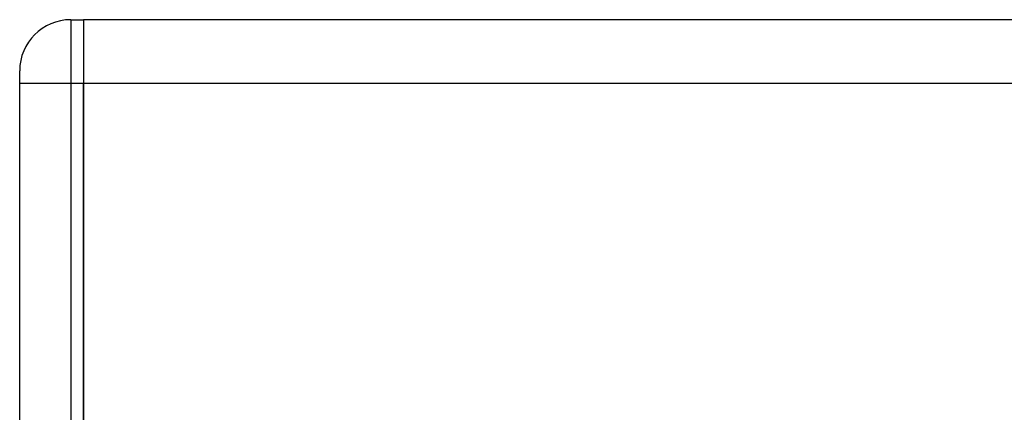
# Model space of a CAD drawing. Header units: millimetres. Extents: x 0 to 420, y 0 to 297.
# Tile 75 of 103: x 285.848 to 288.274, y 189.426 to 190.393. Entities that reach past the tile are written whole.
import ezdxf

# ---------------------------------------------------------------- set-up
doc = ezdxf.new("R2010")
doc.units = ezdxf.units.MM

msp = doc.modelspace()

# ---------------------------------------------------------------- linework, layer by layer
at = {"color": 7, "linetype": 'Continuous', "lineweight": 25}
for p, q in [((285.97416, 190.39268), (285.97416, 190.23547)), ((285.97416, 190.39268), (286.0056, 190.39268)), ((292.57715, 190.39268), (286.0056, 190.39268)), ((286.0056, 190.39268), (286.0056, 190.23547)), ((286.0056, 190.39268), (286.0056, 190.23547)), ((285.84839, 190.23547), (285.84839, 190.26691)), ((285.97416, 190.23547), (285.84839, 190.23547)), ((285.84839, 187.72004), (285.84839, 190.23547)), ((286.0056, 190.23547), (285.97416, 190.23547)), ((285.97416, 190.23547), (285.97416, 187.72004)), ((332.54098, 190.23547), (286.0056, 190.23547)), ((286.0056, 190.23547), (286.0056, 189.23873)), ((286.0056, 187.72004), (286.0056, 190.23547))]:
    msp.add_line(p, q, dxfattribs=at)
msp.add_arc((285.97416, 190.26691), 0.12577, 90, 180, dxfattribs=at)

doc.saveas('drawing.dxf')
